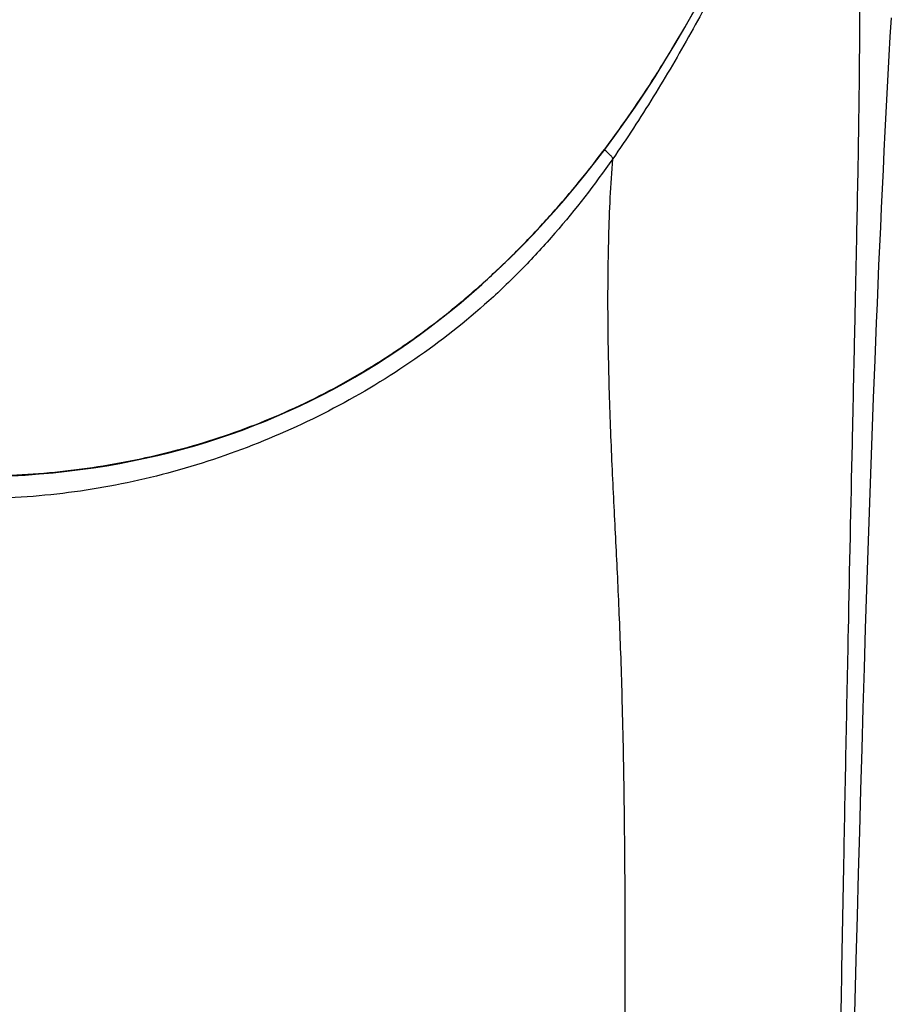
# Model space of a CAD drawing. Header units: millimetres. Extents: x -312 to 514, y -125 to 638.
# Tile 26 of 42: x -209 to -191, y 576 to 596. Entities that reach past the tile are written whole.
import ezdxf

# ---------------------------------------------------------------- set-up
doc = ezdxf.new("R2010")
doc.units = ezdxf.units.MM
doc.header["$LTSCALE"] = 23.1
doc.layers.get('0').update_dxf_attribs({"linetype": 'CONTINUOUS'})

msp = doc.modelspace()

# ---------------------------------------------------------------- linework, layer by layer
at = {"color": 7, "linetype": 'CONTINUOUS'}
for p, q in [((-191.598, 588.693), (-191.569, 589.452)), ((-191.627, 587.931), (-191.598, 588.693)), ((-191.654, 587.165), (-191.627, 587.931)), ((-191.681, 586.394), (-191.654, 587.165)), ((-191.708, 585.618), (-191.681, 586.394)), ((-191.734, 584.837), (-191.708, 585.618)), ((-191.759, 584.048), (-191.734, 584.837)), ((-191.783, 583.25), (-191.759, 584.048)), ((-191.808, 582.443), (-191.783, 583.25)), ((-191.832, 581.626), (-191.808, 582.443)), ((-191.855, 580.8), (-191.832, 581.626)), ((-191.878, 579.965), (-191.855, 580.8)), ((-191.901, 579.119), (-191.878, 579.965)), ((-191.924, 578.258), (-191.901, 579.119)), ((-191.947, 577.38), (-191.924, 578.258)), ((-191.981, 576.028), (-191.947, 577.38))]:
    msp.add_line(p, q, dxfattribs=at)
for points in [[(-208.982, 587.125), (-208.695, 587.141), (-208.413, 587.162), (-208.134, 587.187), (-207.858, 587.216), (-207.587, 587.25), (-207.318, 587.287), (-207.053, 587.329), (-206.791, 587.375), (-206.532, 587.425), (-206.276, 587.478), (-206.023, 587.536), (-205.772, 587.598), (-205.524, 587.663), (-205.278, 587.732), (-205.035, 587.806), (-204.795, 587.883), (-204.556, 587.964), (-204.32, 588.048), (-204.086, 588.137), (-203.854, 588.229), (-203.624, 588.325), (-203.395, 588.425), (-203.169, 588.529), (-202.944, 588.637), (-202.72, 588.75), (-202.497, 588.866), (-202.275, 588.987), (-202.055, 589.112), (-201.836, 589.242), (-201.618, 589.376), (-201.4, 589.515), (-201.184, 589.658), (-200.97, 589.806), (-200.756, 589.958), (-200.543, 590.116), (-200.331, 590.278), (-200.12, 590.446), (-199.91, 590.618), (-199.701, 590.796), (-199.492, 590.98), (-199.284, 591.17), (-199.076, 591.365), (-198.869, 591.567), (-198.662, 591.775), (-198.455, 591.99), (-198.249, 592.211), (-198.043, 592.44), (-197.837, 592.676), (-197.632, 592.919), (-197.427, 593.171), (-197.222, 593.43), (-197.018, 593.697), (-196.814, 593.973), (-196.61, 594.257), (-196.407, 594.55), (-196.205, 594.852), (-196.003, 595.163), (-195.803, 595.483), (-195.603, 595.813), (-195.404, 596.153), (-195.206, 596.502)], [(-191.569, 589.452), (-191.538, 590.215), (-191.522, 590.597), (-191.506, 590.981), (-191.49, 591.365), (-191.473, 591.75), (-191.456, 592.135), (-191.438, 592.52), (-191.42, 592.905), (-191.402, 593.29), (-191.384, 593.674), (-191.364, 594.057), (-191.345, 594.441), (-191.325, 594.824), (-191.305, 595.206), (-191.284, 595.588), (-191.263, 595.97), (-191.241, 596.351)]]:
    msp.add_lwpolyline(points, dxfattribs=at)
at = {"color": 9, "linetype": 'CONTINUOUS'}
for points, knots in [([(-209.852, 587.116), (-209.559, 587.116), (-208.975, 587.13), (-208.1, 587.194), (-207.231, 587.304), (-206.368, 587.461), (-205.517, 587.668), (-204.679, 587.923), (-203.859, 588.228), (-203.06, 588.582), (-202.284, 588.983), (-201.534, 589.429), (-200.812, 589.917), (-200.12, 590.445), (-199.458, 591.01), (-198.827, 591.607), (-198.227, 592.234), (-197.467, 593.105), (-196.591, 594.253), (-195.336, 596.188), (-194.278, 598.239), (-193.382, 600.358), (-192.782, 601.974), (-192.246, 603.612), (-191.927, 604.715), (-191.776, 605.269)], [0, 0, 0, 0, 0.031569, 0.063134, 0.094693, 0.126241, 0.157774, 0.189289, 0.22078, 0.252245, 0.283681, 0.315086, 0.346459, 0.377799, 0.409106, 0.440383, 0.47163, 0.50285, 0.565201, 0.62747, 0.751767, 0.813871, 0.87594, 0.937981, 1, 1, 1, 1]), ([(-191.789, 604.248), (-192.071, 603.297), (-192.546, 601.885), (-193.292, 600.046), (-193.803, 598.915), (-194.237, 598.021), (-194.574, 597.356), (-194.922, 596.697), (-195.282, 596.044), (-195.652, 595.396), (-196.164, 594.543), (-196.571, 593.917), (-196.857, 593.509)], [0, 0, 0, 0, 0.249559, 0.374455, 0.499419, 0.56193, 0.624458, 0.687002, 0.749563, 0.812142, 0.87474, 1, 1, 1, 1]), ([(-192.981, 544.726), (-192.959, 545.975), (-192.906, 548.475), (-192.808, 552.221), (-192.72, 555.338), (-192.65, 557.821), (-192.599, 559.67), (-192.551, 561.506), (-192.493, 563.914), (-192.429, 566.855), (-192.362, 570.272), (-192.302, 573.503), (-192.25, 576.504), (-192.186, 579.985), (-192.113, 583.71), (-192.042, 587.043), (-191.993, 589.278), (-191.963, 590.676), (-191.937, 591.918), (-191.909, 593.326), (-191.888, 594.6), (-191.878, 595.77), (-191.874, 596.567), (-191.876, 597.34), (-191.882, 598.104), (-191.889, 598.866), (-191.897, 599.884), (-191.899, 601.16), (-191.872, 602.701), (-191.823, 603.731), (-191.789, 604.248)], [0, 0, 0, 0, 0.062953, 0.126, 0.188836, 0.220083, 0.251166, 0.282029, 0.312614, 0.372576, 0.430244, 0.4848, 0.535432, 0.581479, 0.66023, 0.723167, 0.749502, 0.772868, 0.793612, 0.812104, 0.843832, 0.857822, 0.87107, 0.883968, 0.896781, 0.909579, 0.922381, 0.948054, 0.973896, 1, 1, 1, 1]), ([(-196.857, 593.509), (-196.856, 593.513), (-196.859, 593.523), (-196.868, 593.539), (-196.882, 593.558), (-196.91, 593.59), (-196.957, 593.635), (-196.999, 593.671), (-197.023, 593.69)], [0, 0, 0, 0, 0.049194, 0.120439, 0.215389, 0.333549, 0.632864, 1, 1, 1, 1]), ([(-196.857, 593.509), (-197.219, 592.991), (-197.801, 592.238), (-198.657, 591.305), (-199.572, 590.424), (-200.825, 589.439), (-202.465, 588.451), (-204.213, 587.661), (-206.045, 587.083), (-207.621, 586.79), (-208.897, 586.677), (-209.538, 586.663), (-209.858, 586.666)], [0, 0, 0, 0, 0.124115, 0.186291, 0.248541, 0.373211, 0.498175, 0.623384, 0.748787, 0.874327, 0.937159, 1, 1, 1, 1]), ([(-197.607, 544.726), (-197.51, 546.586), (-197.36, 549.363), (-197.171, 553.048), (-197.065, 555.323), (-196.989, 557.128), (-196.922, 558.908), (-196.85, 561.1), (-196.78, 563.678), (-196.726, 566.168), (-196.684, 568.538), (-196.652, 570.757), (-196.628, 572.804), (-196.612, 574.673), (-196.604, 576.367), (-196.603, 577.893), (-196.609, 579.261), (-196.624, 580.806), (-196.65, 582.187), (-196.687, 583.427), (-196.718, 584.231), (-196.751, 584.981), (-196.786, 585.703), (-196.823, 586.422), (-196.872, 587.42), (-196.925, 588.717), (-196.953, 590.042), (-196.952, 591.12), (-196.938, 591.927), (-196.908, 592.723), (-196.876, 593.249), (-196.857, 593.509)], [0, 0, 0, 0, 0.114498, 0.170929, 0.226772, 0.254455, 0.281959, 0.33625, 0.389236, 0.440464, 0.489313, 0.534902, 0.576865, 0.615132, 0.649782, 0.680976, 0.708934, 0.733883, 0.775927, 0.79381, 0.810142, 0.825363, 0.839963, 0.854557, 0.869612, 0.901347, 0.934367, 0.951029, 0.96761, 0.983977, 1, 1, 1, 1])]:
    msp.add_open_spline(points, degree=3, knots=knots, dxfattribs=at)

doc.saveas('drawing.dxf')
